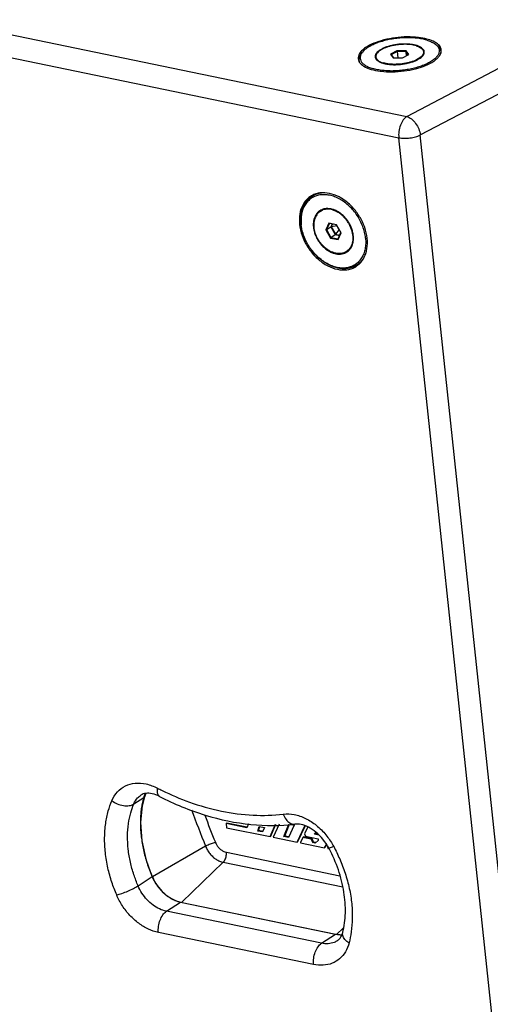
# Paper-space layout 'Layout1' of a CAD drawing. Header units: inches. Extents: x 29 to 351, y 58 to 234.
# Tile 35 of 104: x 95 to 102, y 78 to 92. Entities that reach past the tile are written whole.
import ezdxf

# ---------------------------------------------------------------- set-up
doc = ezdxf.new("R2010")
doc.units = ezdxf.units.IN
doc.header["$LTSCALE"] = 1.1
doc.header["$MEASUREMENT"] = 0
doc.layers.get('0').update_dxf_attribs({"linetype": 'CONTINUOUS'})
for name, color, linetype in [('02___PRT_ALL_AXES', 7, 'CONTINUOUS'), ('3_ALL_AXES', 7, 'CONTINUOUS'), ('7_ALL_FEATURES', 7, 'CONTINUOUS')]:
    doc.layers.add(name, color=color, linetype=linetype)

psp = doc.layouts.get("Layout1")

# ---------------------------------------------------------------- linework, layer by layer
at = {"color": 7, "linetype": 'Continuous'}
for p, q in [((100.743, 92.013), (100.65, 91.964)), ((100.65, 91.964), (100.659, 91.957)), ((100.65, 91.964), (100.689, 91.914)), ((100.746, 92.003), (100.659, 91.957)), ((100.659, 91.957), (100.693, 91.914)), ((100.875, 92.012), (100.743, 92.013)), ((100.743, 92.013), (100.746, 92.003)), ((100.869, 92.002), (100.746, 92.003)), ((100.746, 92.003), (100.755, 91.914)), ((100.821, 91.913), (100.914, 91.962)), ((100.875, 92.012), (100.869, 92.002)), ((100.904, 91.957), (100.869, 92.002)), ((100.869, 92.002), (100.876, 91.942)), ((100.914, 91.962), (100.875, 92.012)), ((100.689, 91.914), (100.821, 91.913)), ((99.763, 89.539), (99.719, 89.443)), ((99.763, 89.539), (99.772, 89.534)), ((99.873, 89.516), (99.763, 89.539)), ((99.719, 89.443), (99.731, 89.445)), ((99.719, 89.443), (99.786, 89.325)), ((99.772, 89.534), (99.731, 89.445)), ((99.731, 89.445), (99.795, 89.487)), ((99.731, 89.445), (99.793, 89.334)), ((99.875, 89.513), (99.772, 89.534)), ((99.813, 89.526), (99.795, 89.487)), ((99.795, 89.487), (99.857, 89.376)), ((99.815, 89.525), (99.797, 89.487)), ((99.883, 89.499), (99.797, 89.487)), ((99.797, 89.487), (99.858, 89.378)), ((99.913, 89.445), (99.858, 89.378)), ((99.873, 89.516), (99.875, 89.513)), ((99.94, 89.398), (99.873, 89.516)), ((99.937, 89.402), (99.875, 89.513)), ((99.896, 89.313), (99.937, 89.402)), ((99.896, 89.302), (99.94, 89.398)), ((99.94, 89.398), (99.937, 89.402)), ((99.786, 89.325), (99.793, 89.334)), ((99.786, 89.325), (99.896, 89.302)), ((99.793, 89.334), (99.857, 89.376)), ((99.793, 89.334), (99.896, 89.313)), ((99.857, 89.376), (99.919, 89.363)), ((99.858, 89.378), (99.92, 89.365)), ((99.896, 89.302), (99.896, 89.313)), ((97.126, 81.318), (97.139, 81.347)), ((96.963, 81.195), (97.105, 81.289)), ((97.088, 81.167), (97.126, 81.318)), ((97.126, 81.318), (97.126, 81.318)), ((98.289, 80.913), (98.301, 80.921)), ((98.584, 80.853), (98.289, 80.913)), ((98.289, 80.913), (98.296, 80.854)), ((98.588, 80.862), (98.301, 80.921)), ((98.296, 80.854), (98.92, 80.725)), ((98.609, 80.907), (98.584, 80.853)), ((98.742, 80.806), (98.765, 80.871)), ((98.742, 80.806), (98.753, 80.814)), ((98.813, 80.792), (98.742, 80.806)), ((98.753, 80.814), (98.773, 80.869)), ((98.817, 80.801), (98.753, 80.814)), ((98.765, 80.871), (98.841, 80.856)), ((98.841, 80.856), (98.813, 80.792)), ((98.92, 80.725), (98.996, 80.903)), ((98.932, 80.733), (99.004, 80.903)), ((99.051, 80.903), (98.967, 80.716)), ((99.12, 80.726), (99.192, 80.905)), ((99.132, 80.733), (99.201, 80.905)), ((99.267, 80.892), (99.185, 80.713)), ((99.205, 80.905), (99.267, 80.892)), ((99.307, 80.646), (99.419, 80.88)), ((99.318, 80.653), (99.426, 80.878)), ((99.464, 80.864), (99.413, 80.767)), ((99.413, 80.767), (99.429, 80.732)), ((99.559, 80.76), (99.58, 80.788)), ((99.559, 80.76), (99.571, 80.768)), ((99.571, 80.768), (99.583, 80.785)), ((99.608, 80.76), (99.571, 80.768)), ((98.92, 80.725), (98.932, 80.733)), ((98.967, 80.716), (99.307, 80.646)), ((99.12, 80.726), (99.132, 80.733)), ((99.185, 80.713), (99.12, 80.726)), ((99.189, 80.722), (99.132, 80.733)), ((99.307, 80.646), (99.318, 80.653)), ((99.39, 80.714), (99.355, 80.642)), ((99.355, 80.642), (99.355, 80.636)), ((99.355, 80.636), (99.7, 80.564)), ((99.39, 80.714), (99.402, 80.722)), ((99.512, 80.689), (99.39, 80.714)), ((99.523, 80.697), (99.402, 80.722)), ((99.429, 80.732), (99.611, 80.694)), ((99.512, 80.689), (99.523, 80.697)), ((99.534, 80.639), (99.512, 80.689)), ((99.546, 80.646), (99.523, 80.697)), ((99.534, 80.639), (99.546, 80.646)), ((99.567, 80.632), (99.534, 80.639)), ((99.577, 80.64), (99.546, 80.646)), ((99.62, 80.748), (99.559, 80.76)), ((99.613, 80.67), (99.567, 80.632)), ((99.611, 80.694), (99.613, 80.67)), ((97.993, 80.589), (97.231, 80.148)), ((98.292, 80.5), (99.922, 80.163)), ((99.7, 80.564), (99.73, 80.611)), ((99.7, 80.564), (99.711, 80.572)), ((99.711, 80.572), (99.734, 80.606)), ((99.749, 80.583), (99.747, 80.578)), ((99.747, 80.578), (99.749, 80.554)), ((99.749, 80.554), (99.768, 80.55)), ((99.767, 80.555), (99.762, 80.563)), ((99.823, 80.603), (99.834, 80.584)), ((98.247, 80.357), (97.652, 79.783)), ((98.247, 80.357), (99.963, 80.002)), ((97.024, 80.019), (97.225, 80.152)), ((97.229, 80.154), (97.231, 80.148)), ((97.431, 79.653), (97.632, 79.786)), ((97.633, 79.786), (97.632, 79.786)), ((97.632, 79.786), (99.861, 79.326)), ((97.634, 79.786), (97.633, 79.786)), ((97.634, 79.786), (99.863, 79.326)), ((99.66, 79.193), (97.431, 79.653)), ((99.972, 79.411), (99.88, 79.322)), ((99.545, 78.888), (97.316, 79.348)), ((99.66, 79.193), (99.861, 79.326)), ((99.862, 79.326), (99.861, 79.326))]:
    psp.add_line(p, q, dxfattribs=at)
psp.add_lwpolyline([(97.226, 80.153), (97.144, 80.383), (97.082, 80.667), (97.065, 80.932), (97.088, 81.167)], dxfattribs=at)
for points, start_tangent, end_tangent in [([(96.647, 81.241), (96.727, 81.368), (96.842, 81.453), (96.982, 81.492), (97.139, 81.482), (97.302, 81.422)], (0.386546, 0.92227), (0.889316, -0.457293)), ([(97.331, 81.303), (97.226, 81.342), (97.135, 81.347), (97.066, 81.322)], (-0.889316, 0.457293), (-0.834266, -0.551362)), ([(97.13, 81.346), (97.123, 81.333), (97.113, 81.31)], (-0.530384, -0.847758), (-0.370867, -0.928686)), ([(97.302, 81.422), (97.3, 81.355), (97.32, 81.311), (97.331, 81.304)], (-0.158519, -0.987356), (0.903863, -0.427822)), ([(97.302, 81.422), (97.368, 81.389)], (0.889316, -0.457293), (0.897484, -0.441048)), ([(97.368, 81.389), (97.761, 81.222), (98.222, 81.092), (98.675, 81.034), (99.11, 81.049)], (0.897484, -0.441048), (0.99247, 0.12249)), ([(96.717, 79.887), (96.648, 80.07), (96.591, 80.276), (96.555, 80.495), (96.544, 80.712), (96.559, 80.915), (96.596, 81.094), (96.647, 81.241)], (-0.390851, 0.920454), (0.386546, 0.92227)), ([(96.647, 81.241), (96.726, 81.196), (96.814, 81.171), (96.897, 81.171), (96.963, 81.195)], (0.793627, -0.608405), (0.834266, 0.551362)), ([(97.024, 80.019), (96.964, 80.178), (96.914, 80.357), (96.883, 80.547), (96.873, 80.735), (96.887, 80.912), (96.919, 81.067), (96.963, 81.195)], (-0.390851, 0.920454), (0.386546, 0.92227)), ([(96.963, 81.195), (97.018, 81.281), (97.066, 81.322)], (0.386546, 0.92227), (0.833757, 0.552131)), ([(97.088, 81.221), (97.074, 81.147), (97.064, 81.07), (97.059, 80.988), (97.058, 80.903), (97.061, 80.815), (97.07, 80.724), (97.083, 80.631), (97.101, 80.537), (97.125, 80.441), (97.153, 80.344), (97.187, 80.248), (97.225, 80.152)], (-0.218266, -0.975889), (0.390839, -0.920459)), ([(97.105, 81.289), (97.088, 81.221)], (-0.284023, -0.958817), (-0.218266, -0.975889)), ([(97.126, 81.318), (97.125, 81.314), (97.105, 81.289)], (-0.308384, -0.951262), (-0.778607, -0.627511)), ([(97.113, 81.31), (97.105, 81.289)], (-0.370867, -0.928686), (-0.266865, -0.963734)), ([(97.331, 81.303), (97.989, 81.034), (98.646, 80.9), (99.276, 80.905)], (0.889316, -0.457293), (0.99247, 0.12249)), ([(97.791, 81.112), (97.993, 80.589)], (0.345982, -0.938241), (0.374346, -0.927289)), ([(99.11, 81.049), (99.267, 81.043), (99.429, 80.987), (99.584, 80.888), (99.722, 80.75), (99.823, 80.603)], (0.99247, 0.12249), (0.491421, -0.870922)), ([(97.982, 81.033), (98.134, 80.645)], (0.353143, -0.935569), (0.374315, -0.927302)), ([(99.11, 81.049), (99.149, 80.973), (99.204, 80.922), (99.262, 80.905)], (0.326749, -0.945111), (0.999883, -0.015294)), ([(99.762, 80.563), (99.68, 80.687), (99.578, 80.79), (99.47, 80.862), (99.366, 80.9), (99.276, 80.905)], (-0.472401, 0.881384), (-0.99247, -0.12249)), ([(99.262, 80.905), (99.264, 80.905), (99.276, 80.905)], (0.999883, -0.015294), (0.991582, 0.129481)), ([(97.993, 80.589), (98.018, 80.603), (98.047, 80.616), (98.078, 80.628), (98.107, 80.638), (98.134, 80.645)], (0.86512, 0.501566), (0.978175, 0.207783)), ([(98.134, 80.645), (98.155, 80.603), (98.183, 80.566), (98.217, 80.535), (98.254, 80.513), (98.292, 80.5)], (0.376787, -0.9263), (0.978597, -0.205786)), ([(97.993, 80.589), (98.02, 80.533), (98.056, 80.482), (98.098, 80.437), (98.145, 80.4), (98.195, 80.373), (98.247, 80.357)], (0.374346, -0.927289), (0.979356, -0.202143)), ([(98.247, 80.357), (98.264, 80.378), (98.278, 80.405), (98.288, 80.436), (98.292, 80.468), (98.292, 80.5)], (0.719522, 0.69447), (-0.10548, 0.994421)), ([(99.834, 80.584), (99.784, 80.565), (99.763, 80.562), (99.763, 80.563)], (-0.918239, -0.396027), (-0.132367, 0.991201)), ([(99.963, 79.348), (100.002, 79.625), (99.981, 79.929), (99.901, 80.248), (99.767, 80.555)], (0.253414, 0.967358), (-0.468729, 0.883342)), ([(99.834, 80.584), (99.92, 80.405), (99.998, 80.2), (100.058, 79.981), (100.093, 79.759), (100.101, 79.547), (100.086, 79.357), (100.054, 79.198)], (0.472401, -0.881384), (-0.253414, -0.967358)), ([(97.171, 80.299), (97.229, 80.154)], (0.366297, -0.930498), (0.374009, -0.927425)), ([(97.226, 80.153), (97.225, 80.152)], (-0.055113, -0.99848), (-0.834, -0.551764)), ([(97.225, 80.152), (97.238, 80.122), (97.255, 80.089), (97.276, 80.054), (97.3, 80.018), (97.328, 79.983), (97.357, 79.95), (97.387, 79.919), (97.419, 79.891), (97.453, 79.866), (97.488, 79.843), (97.523, 79.824), (97.559, 79.808), (97.596, 79.795), (97.632, 79.786)], (0.390851, -0.920454), (0.979356, -0.202143)), ([(97.226, 80.153), (97.299, 80.023), (97.398, 79.912), (97.513, 79.831), (97.634, 79.786)], (0.390851, -0.920454), (0.979355, -0.202148)), ([(97.231, 80.148), (97.245, 80.117)], (0.374346, -0.927289), (0.421119, -0.907006)), ([(96.717, 79.887), (96.792, 79.909), (96.877, 79.943), (96.958, 79.981), (97.024, 80.019)], (0.971153, 0.238458), (0.834266, 0.551362)), ([(97.431, 79.653), (97.333, 79.686), (97.239, 79.742), (97.153, 79.819), (97.08, 79.913), (97.024, 80.019)], (-0.979356, 0.202143), (-0.390851, 0.920454)), ([(97.316, 79.348), (97.173, 79.396), (97.034, 79.48), (96.908, 79.593), (96.8, 79.731), (96.717, 79.887)], (-0.979356, 0.202143), (-0.390851, 0.920454)), ([(97.316, 79.348), (97.318, 79.437), (97.341, 79.526), (97.38, 79.602), (97.431, 79.653)], (-0.10548, 0.994421), (0.834266, 0.551362)), ([(99.887, 79.23), (99.841, 79.206), (99.755, 79.186), (99.66, 79.193)], (-0.834569, -0.550903), (-0.979356, 0.202143)), ([(99.861, 79.326), (99.888, 79.321), (99.917, 79.318), (99.949, 79.318), (99.952, 79.319)], (0.979356, -0.202143), (0.998173, 0.060416)), ([(99.887, 79.23), (99.919, 79.258), (99.944, 79.298), (99.963, 79.348)], (0.834266, 0.551362), (0.253414, 0.967358)), ([(100.054, 79.198), (99.994, 79.249), (99.963, 79.306), (99.963, 79.348)], (-0.850663, 0.525711), (0.240174, 0.97073)), ([(99.545, 78.888), (99.547, 78.977), (99.569, 79.066), (99.609, 79.142), (99.66, 79.193)], (-0.10548, 0.994421), (0.834266, 0.551362)), ([(100.054, 79.198), (100.002, 79.071), (99.919, 78.972), (99.812, 78.906), (99.685, 78.878), (99.545, 78.888)], (-0.253414, -0.967358), (-0.979356, 0.202143))]:
    psp.add_spline(points, degree=3, dxfattribs=dict(at, start_tangent=start_tangent, end_tangent=end_tangent))
at = {"layer": '02___PRT_ALL_AXES', "color": 7, "linetype": 'Continuous'}
for p, q in [((101.125, 92), (101.128, 91.968)), ((101.371, 92.008), (101.373, 91.992)), ((100.197, 91.883), (100.199, 91.862)), ((100.439, 91.927), (100.443, 91.895)), ((99.515, 89.921), (99.55, 89.944)), ((99.639, 89.708), (99.674, 89.73)), ((100.019, 89.133), (100.054, 89.156)), ((100.071, 89.169), (100.069, 89.167)), ((100.166, 88.935), (100.206, 88.961))]:
    psp.add_line(p, q, dxfattribs=at)
for points, start_tangent, end_tangent in [([(101.017, 92.087), (100.977, 92.097), (100.932, 92.103), (100.885, 92.107), (100.835, 92.107), (100.784, 92.104), (100.733, 92.098), (100.683, 92.089), (100.635, 92.078), (100.59, 92.063), (100.55, 92.047), (100.515, 92.028), (100.486, 92.008), (100.463, 91.987), (100.448, 91.966), (100.44, 91.944), (100.439, 91.927)], (-0.958616, 0.284702), (0.103618, -0.994617)), ([(101.017, 92.087), (101.051, 92.074), (101.08, 92.059), (101.102, 92.042), (101.117, 92.024), (101.124, 92.003), (101.125, 92)], (0.958616, -0.284702), (0.103618, -0.994617)), ([(101.125, 92), (101.124, 91.982), (101.116, 91.961), (101.1, 91.939), (101.078, 91.918), (101.049, 91.899), (101.037, 91.892)], (0.103618, -0.994617), (-0.878189, -0.478314)), ([(100.439, 91.927), (100.44, 91.923), (100.447, 91.903), (100.462, 91.884), (100.484, 91.867), (100.513, 91.852), (100.547, 91.84)], (0.103618, -0.994617), (0.958616, -0.284702)), ([(101.037, 91.892), (101.014, 91.88), (100.974, 91.863), (100.929, 91.849), (100.881, 91.837), (100.831, 91.828), (100.78, 91.822), (100.729, 91.82), (100.679, 91.82), (100.632, 91.823), (100.587, 91.83), (100.547, 91.84)], (-0.878189, -0.478314), (-0.958616, 0.284702)), ([(99.639, 89.708), (99.63, 89.701), (99.603, 89.675), (99.581, 89.644), (99.564, 89.608), (99.553, 89.568), (99.549, 89.524), (99.551, 89.478)], (-0.834321, -0.551278), (0.10548, -0.994421)), ([(100.108, 89.363), (100.1, 89.41), (100.086, 89.458), (100.066, 89.504), (100.041, 89.549), (100.011, 89.591), (99.977, 89.629), (99.94, 89.663), (99.9, 89.691), (99.859, 89.713), (99.817, 89.728), (99.775, 89.737), (99.735, 89.738), (99.697, 89.733), (99.661, 89.72), (99.639, 89.708)], (-0.10548, 0.994421), (-0.834321, -0.551278)), ([(99.674, 89.73), (99.693, 89.742)], (0.834266, 0.551362), (0.887948, 0.459943)), ([(99.69, 89.74), (99.674, 89.73)], (-0.88904, -0.45783), (-0.834355, -0.551228)), ([(100.019, 89.133), (99.997, 89.121), (99.962, 89.108), (99.924, 89.103), (99.883, 89.104), (99.842, 89.113), (99.8, 89.128), (99.759, 89.15), (99.719, 89.178), (99.682, 89.212), (99.648, 89.25), (99.618, 89.292), (99.593, 89.336), (99.573, 89.383), (99.559, 89.431), (99.551, 89.478)], (-0.834321, -0.551278), (-0.10548, 0.994421)), ([(100.105, 89.273), (100.095, 89.233), (100.078, 89.197), (100.056, 89.165), (100.029, 89.14), (100.019, 89.133)], (-0.175938, -0.984401), (-0.834321, -0.551278)), ([(100.108, 89.363), (100.11, 89.317), (100.105, 89.273)], (0.10548, -0.994421), (-0.175938, -0.984401)), ([(100.071, 89.168), (100.054, 89.156)], (-0.773808, -0.63342), (-0.834266, -0.551362)), ([(100.069, 89.167), (100.063, 89.163), (100.054, 89.156)], (-0.768521, -0.639824), (-0.834355, -0.551228))]:
    psp.add_spline(points, degree=3, dxfattribs=dict(at, start_tangent=start_tangent, end_tangent=end_tangent))
at = {"layer": '3_ALL_AXES', "color": 7, "linetype": 'Continuous'}
for p, q in [((101.191, 92.179), (101.174, 92.183)), ((100.263, 91.796), (100.267, 91.793)), ((100.501, 91.722), (100.512, 91.72)), ((99.51, 89.929), (99.499, 89.921)), ((99.518, 89.933), (99.51, 89.929)), ((100.16, 88.919), (100.173, 88.928))]:
    psp.add_line(p, q, dxfattribs=at)
for points, start_tangent, end_tangent in [([(101.174, 92.183), (101.051, 92.206), (100.89, 92.214), (100.72, 92.202), (100.555, 92.17), (100.409, 92.122), (100.292, 92.061)], (-0.965602, 0.260023), (-0.830802, -0.556568)), ([(101.287, 92.139), (101.191, 92.179)], (-0.872428, 0.488743), (-0.958616, 0.284702)), ([(101.312, 92.124), (101.297, 92.133), (101.287, 92.139)], (-0.824886, 0.565298), (-0.872428, 0.488743)), ([(101.379, 92.027), (101.362, 92.074), (101.312, 92.124)], (-0.123669, 0.992323), (-0.824886, 0.565298)), ([(100.216, 91.992), (100.185, 91.92)], (-0.604415, -0.796669), (-0.077493, -0.996993)), ([(100.233, 92.012), (100.216, 91.992)], (-0.686763, -0.726881), (-0.604415, -0.796669)), ([(100.292, 92.061), (100.233, 92.012)], (-0.830802, -0.556568), (-0.686763, -0.726881)), ([(101.348, 91.935), (101.377, 91.991)], (0.604415, 0.796669), (0.233935, 0.972252)), ([(101.377, 91.991), (101.379, 92.005)], (0.233935, 0.972252), (0.097163, 0.995269)), ([(101.379, 92.005), (101.379, 92.006), (101.379, 92.027)], (0.097163, 0.995269), (-0.123669, 0.992323)), ([(100.185, 91.92), (100.185, 91.9)], (-0.077493, -0.996993), (0.123669, -0.992323)), ([(100.185, 91.9), (100.197, 91.861)], (0.123669, -0.992323), (0.450854, -0.892598)), ([(100.197, 91.861), (100.202, 91.852)], (0.450854, -0.892598), (0.522721, -0.852504)), ([(100.202, 91.852), (100.263, 91.796)], (0.522721, -0.852504), (0.849801, -0.527103)), ([(101.105, 91.785), (101.155, 91.805), (101.272, 91.866), (101.307, 91.892)], (0.943171, 0.332307), (0.766779, 0.641911)), ([(101.307, 91.892), (101.335, 91.919)], (0.766779, 0.641911), (0.673314, 0.739356)), ([(101.335, 91.919), (101.348, 91.935)], (0.673314, 0.739356), (0.604415, 0.796669)), ([(100.267, 91.793), (100.373, 91.748)], (0.856965, -0.515375), (0.958616, -0.284702)), ([(100.373, 91.748), (100.501, 91.722)], (0.958616, -0.284702), (0.991695, -0.128609)), ([(100.512, 91.72), (100.674, 91.712)], (0.993012, -0.118014), (0.999919, 0.012693)), ([(100.674, 91.712), (100.844, 91.725), (101.009, 91.756)], (0.999919, 0.012693), (0.968688, 0.24828)), ([(101.009, 91.756), (101.043, 91.766)], (0.968688, 0.24828), (0.961151, 0.276022)), ([(101.043, 91.766), (101.105, 91.785)], (0.961151, 0.276022), (0.943171, 0.332307)), ([(99.611, 89.968), (99.548, 89.948)], (-0.979583, -0.201042), (-0.920591, -0.390528)), ([(99.772, 89.966), (99.637, 89.972), (99.611, 89.968)], (-0.979356, 0.202143), (-0.979583, -0.201042)), ([(100.245, 89.002), (100.295, 89.103), (100.318, 89.244), (100.302, 89.399), (100.247, 89.556), (100.158, 89.702), (100.043, 89.825), (99.911, 89.915), (99.772, 89.966)], (0.577801, 0.816178), (-0.979356, 0.202143)), ([(99.499, 89.921), (99.425, 89.853), (99.364, 89.738), (99.341, 89.597), (99.357, 89.442), (99.412, 89.285), (99.5, 89.139), (99.616, 89.016), (99.748, 88.925), (99.887, 88.875)], (-0.833555, -0.552437), (0.979356, -0.202143)), ([(99.548, 89.948), (99.518, 89.933)], (-0.920591, -0.390528), (-0.872934, -0.487839)), ([(100.208, 88.958), (100.234, 88.988)], (0.710862, 0.703331), (0.621506, 0.783409)), ([(100.234, 88.988), (100.245, 89.002)], (0.621506, 0.783409), (0.577801, 0.816178)), ([(99.887, 88.875), (100.022, 88.869), (100.141, 88.907)], (0.979356, -0.202143), (0.872934, 0.487839)), ([(100.141, 88.907), (100.16, 88.919)], (0.872934, 0.487839), (0.833555, 0.552437)), ([(100.173, 88.928), (100.208, 88.958)], (0.805739, 0.592271), (0.710862, 0.703331))]:
    psp.add_spline(points, degree=3, dxfattribs=dict(at, start_tangent=start_tangent, end_tangent=end_tangent))
at = {"layer": '7_ALL_FEATURES', "color": 7, "linetype": 'Continuous'}
for p, q in [((100.883, 91.071), (109.233, 95.466)), ((101.077, 90.805), (109.428, 95.2)), ((82.911, 94.78), (100.883, 91.071)), ((82.785, 94.478), (100.769, 90.766)), ((101.279, 92.12), (101.298, 92.108)), ((100.263, 92.012), (100.247, 91.996)), ((103.999, 60.311), (100.769, 90.766)), ((104.307, 60.351), (101.077, 90.805)), ((99.671, 89.735), (99.67, 89.734)), ((99.365, 89.515), (99.363, 89.527)), ((99.367, 89.527), (99.368, 89.516)), ((100.055, 89.151), (100.057, 89.152))]:
    psp.add_line(p, q, dxfattribs=at)
for points, start_tangent, end_tangent in [([(101.171, 92.168), (101.101, 92.185), (101.024, 92.196), (100.94, 92.202), (100.853, 92.201), (100.764, 92.195), (100.675, 92.183), (100.589, 92.166), (100.508, 92.144), (100.433, 92.117), (100.368, 92.086), (100.312, 92.053), (100.268, 92.017), (100.263, 92.012)], (-0.958616, 0.284702), (-0.703441, -0.710753)), ([(101.018, 92.092), (101.001, 92.096), (100.953, 92.105), (100.9, 92.11), (100.843, 92.111), (100.785, 92.109), (100.727, 92.102), (100.671, 92.091), (100.617, 92.077), (100.568, 92.06), (100.525, 92.04)], (-0.962547, 0.271117), (-0.884928, -0.465728)), ([(101.134, 92.001), (101.134, 92.005), (101.125, 92.028), (101.106, 92.049), (101.079, 92.068), (101.044, 92.084), (101.018, 92.092)], (-0.102762, 0.994706), (-0.962547, 0.271117)), ([(101.298, 92.107), (101.316, 92.09), (101.34, 92.057), (101.35, 92.021), (101.346, 91.984), (101.328, 91.947), (101.296, 91.91), (101.252, 91.874), (101.196, 91.84), (101.13, 91.81)], (0.781223, -0.624252), (-0.926122, -0.377223)), ([(101.171, 92.168), (101.231, 92.146), (101.279, 92.12)], (0.958616, -0.284702), (0.836592, -0.547827)), ([(101.279, 92.12), (101.28, 92.12), (101.298, 92.107)], (0.836592, -0.547827), (0.781223, -0.624252)), ([(101.298, 92.108), (101.299, 92.107), (101.337, 92.076), (101.361, 92.042), (101.371, 92.008)], (0.836596, -0.54782), (0.106826, -0.994278)), ([(100.247, 91.996), (100.219, 91.963), (100.201, 91.924), (100.196, 91.886), (100.197, 91.883)], (-0.703392, -0.710803), (0.106826, -0.994278)), ([(100.248, 91.996), (100.236, 91.98), (100.218, 91.943), (100.214, 91.906), (100.224, 91.87), (100.247, 91.837), (100.284, 91.807), (100.333, 91.781), (100.393, 91.759)], (-0.632392, -0.774649), (0.958616, -0.284702)), ([(100.263, 92.012), (100.248, 91.996)], (-0.703441, -0.710753), (-0.632392, -0.774649)), ([(100.46, 91.994), (100.441, 91.97), (100.431, 91.946), (100.43, 91.926)], (-0.706668, -0.707545), (0.102762, -0.994706)), ([(100.525, 92.04), (100.489, 92.018), (100.46, 91.994)], (-0.884928, -0.465728), (-0.706668, -0.707545)), ([(101.039, 91.887), (101.075, 91.909), (101.104, 91.932), (101.123, 91.957), (101.129, 91.968)], (0.884928, 0.465728), (0.395486, 0.918472)), ([(101.129, 91.968), (101.133, 91.981), (101.134, 92.001)], (0.395486, 0.918472), (-0.102762, 0.994706)), ([(101.371, 92.008), (101.371, 92.005), (101.37, 91.982)], (0.106826, -0.994278), (-0.152727, -0.988268)), ([(100.43, 91.926), (100.43, 91.922), (100.439, 91.899), (100.442, 91.894)], (0.102762, -0.994706), (0.585097, -0.810963)), ([(100.442, 91.894), (100.458, 91.878), (100.485, 91.859), (100.52, 91.843), (100.563, 91.83), (100.611, 91.822), (100.664, 91.816), (100.721, 91.815), (100.779, 91.818), (100.837, 91.825), (100.893, 91.836), (100.947, 91.85), (100.996, 91.867), (101.039, 91.887)], (0.585097, -0.810963), (0.884928, 0.465728)), ([(101.13, 91.81), (101.056, 91.783)], (-0.926122, -0.377223), (-0.953947, -0.299974)), ([(100.463, 91.742), (100.393, 91.759)], (-0.982342, 0.187093), (-0.958616, 0.284702)), ([(100.54, 91.731), (100.463, 91.742)], (-0.994568, 0.104092), (-0.982342, 0.187093)), ([(101.056, 91.783), (100.975, 91.761), (100.889, 91.744), (100.8, 91.732), (100.711, 91.725), (100.624, 91.725), (100.54, 91.731)], (-0.953947, -0.299974), (-0.994568, 0.104092)), ([(100.883, 91.071), (100.833, 91.021), (100.793, 90.945), (100.77, 90.855), (100.769, 90.766)], (-0.834266, -0.551362), (0.10548, -0.994421)), ([(100.883, 91.071), (100.95, 91.035), (101.011, 90.972), (101.055, 90.891), (101.077, 90.805)], (0.958616, -0.284702), (0.10548, -0.994421)), ([(100.769, 90.766), (100.845, 90.758), (100.929, 90.762), (101.01, 90.779), (101.077, 90.805)], (0.979356, -0.202143), (0.884928, 0.465728)), ([(99.668, 89.972), (99.639, 89.969), (99.573, 89.951), (99.515, 89.921)], (-0.996733, -0.080768), (-0.834291, -0.551324)), ([(99.463, 89.877), (99.421, 89.823), (99.389, 89.759), (99.369, 89.687), (99.36, 89.609), (99.363, 89.527)], (-0.692888, -0.721046), (0.10548, -0.994421)), ([(99.514, 89.896), (99.464, 89.854), (99.424, 89.802), (99.393, 89.741), (99.373, 89.671), (99.365, 89.596), (99.367, 89.527)], (-0.831769, -0.555122), (0.087286, -0.996183)), ([(99.515, 89.921), (99.514, 89.92), (99.463, 89.877)], (-0.834291, -0.551324), (-0.692888, -0.721046)), ([(100.291, 89.325), (100.277, 89.407), (100.251, 89.49), (100.216, 89.571), (100.171, 89.648), (100.117, 89.72), (100.056, 89.784), (99.99, 89.839), (99.92, 89.884), (99.847, 89.918), (99.774, 89.939), (99.703, 89.947), (99.634, 89.943), (99.571, 89.926), (99.514, 89.896)], (-0.10548, 0.994421), (-0.831769, -0.555122)), ([(99.634, 89.716), (99.626, 89.711), (99.595, 89.682), (99.571, 89.646), (99.553, 89.604), (99.543, 89.557), (99.541, 89.506), (99.547, 89.453), (99.56, 89.399), (99.581, 89.345), (99.608, 89.294), (99.642, 89.246), (99.68, 89.203), (99.723, 89.165), (99.769, 89.135), (99.816, 89.113), (99.864, 89.099)], (-0.834357, -0.551225), (0.979356, -0.202143)), ([(99.672, 89.735), (99.663, 89.732), (99.634, 89.716)], (-0.93852, -0.345224), (-0.834357, -0.551225)), ([(99.67, 89.734), (99.659, 89.721)], (-0.686758, -0.726886), (-0.621661, -0.783287)), ([(99.693, 89.742), (99.672, 89.735)], (-0.970938, -0.239331), (-0.93852, -0.345224)), ([(99.749, 89.748), (99.704, 89.744), (99.693, 89.742)], (-0.999813, 0.019338), (-0.970938, -0.239331)), ([(99.795, 89.742), (99.749, 89.748)], (-0.979356, 0.202143), (-0.999813, 0.019338)), ([(100.116, 89.284), (100.118, 89.335), (100.112, 89.388), (100.099, 89.442), (100.078, 89.496), (100.051, 89.547), (100.017, 89.595), (99.978, 89.638), (99.936, 89.675), (99.89, 89.706), (99.843, 89.728), (99.795, 89.742)], (0.124274, 0.992248), (-0.979356, 0.202143)), ([(100.108, 88.905), (100.043, 88.887), (99.972, 88.883), (99.898, 88.892), (99.822, 88.914), (99.747, 88.948), (99.675, 88.995), (99.606, 89.052), (99.543, 89.118), (99.488, 89.192), (99.441, 89.272), (99.404, 89.356), (99.378, 89.441), (99.365, 89.515)], (-0.931781, -0.363022), (-0.123444, 0.992352)), ([(100.145, 88.945), (100.088, 88.915), (100.024, 88.898), (99.956, 88.893), (99.884, 88.902), (99.812, 88.923), (99.739, 88.957), (99.669, 89.002), (99.603, 89.057), (99.542, 89.121), (99.488, 89.193), (99.443, 89.27), (99.407, 89.351), (99.382, 89.433), (99.368, 89.516)], (-0.831769, -0.555122), (-0.10548, 0.994421)), ([(100.071, 89.168), (100.088, 89.195), (100.106, 89.237), (100.116, 89.284)], (0.604007, 0.796979), (0.124274, 0.992248)), ([(100.291, 89.325), (100.294, 89.245), (100.285, 89.17), (100.266, 89.1), (100.235, 89.039), (100.195, 88.986), (100.145, 88.945)], (0.10548, -0.994421), (-0.831769, -0.555122)), ([(99.864, 89.099), (99.91, 89.093), (99.955, 89.097), (99.996, 89.109), (100.025, 89.125)], (0.979356, -0.202143), (0.834357, 0.551225)), ([(100.025, 89.125), (100.032, 89.13), (100.057, 89.152)], (0.834357, 0.551225), (0.687874, 0.72583)), ([(100.041, 89.146), (100.055, 89.151)], (0.961464, 0.274929), (0.938258, 0.345935)), ([(100.057, 89.152), (100.063, 89.159), (100.071, 89.168)], (0.687874, 0.72583), (0.604007, 0.796979)), ([(100.254, 89.023), (100.219, 88.979), (100.168, 88.936), (100.166, 88.935)], (-0.559783, -0.828639), (-0.834291, -0.551324)), ([(100.166, 88.935), (100.108, 88.905)], (-0.834291, -0.551324), (-0.931781, -0.363022))]:
    psp.add_spline(points, degree=3, dxfattribs=dict(at, start_tangent=start_tangent, end_tangent=end_tangent))

doc.saveas('drawing.dxf')
